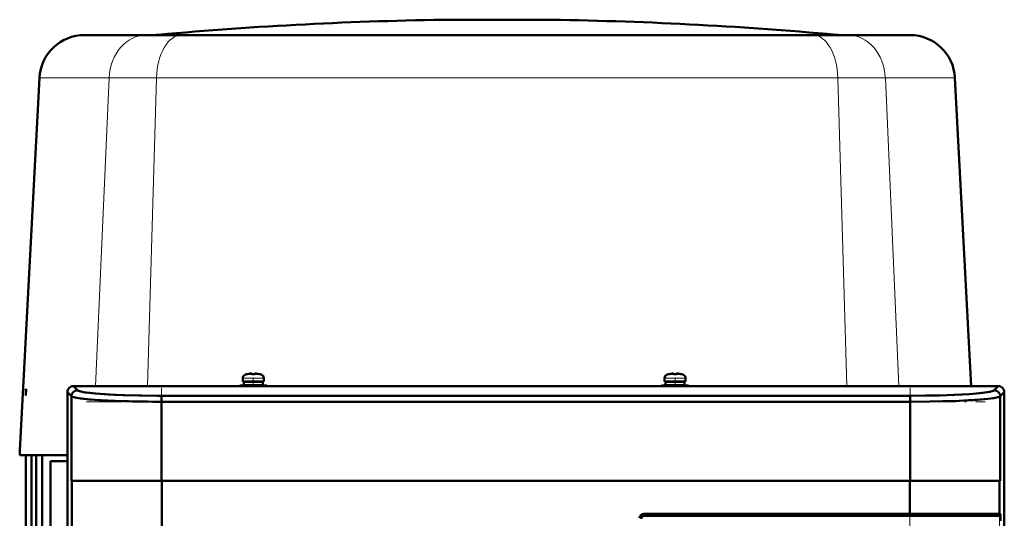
# Model space of a CAD drawing. Extents: x -2065 to 2446, y -2159 to 856.
# Tile 46 of 57: x -262 to 65, y 690 to 856. Entities that reach past the tile are written whole.
import ezdxf

# ---------------------------------------------------------------- set-up
doc = ezdxf.new("R2010")
doc.units = 0
doc.linetypes.add('DASHDOT', pattern=[18.5, 12, -3, 0.5, -3])

msp = doc.modelspace()

# ---------------------------------------------------------------- linework, layer by layer
at = {"color": 7, "lineweight": 50}
for p, q in [((-110.63, 855.66), (-118.43, 855.66)), ((-116.6, 855.66), (-118.43, 855.66)), ((-96.24, 855.66), (-116.6, 855.66)), ((-90.27, 855.66), (-110.63, 855.66)), ((-88.43, 855.66), (-96.24, 855.66)), ((-88.43, 855.66), (-90.27, 855.66)), ((-240.87, 850.54), (-220.24, 850.54)), ((-208.53, 850.54), (-220.24, 850.54)), ((-103.43, 850.54), (-208.53, 850.54)), ((-103.43, 850.54), (1.66, 850.54)), ((13.37, 850.54), (1.66, 850.54)), ((34, 850.54), (13.37, 850.54)), ((-255.85, 836.33), (-262.35, 712.26)), ((48.98, 836.33), (54.36, 733.66)), ((-186.57, 737.69), (-186.58, 737.7)), ((-185.15, 737.69), (-185.15, 737.84)), ((-184.15, 737.69), (-184.15, 737.84)), ((-184.1, 737.86), (-184.02, 737.87)), ((-182.72, 737.7), (-182.73, 737.69)), ((-46.13, 737.69), (-46.14, 737.7)), ((-44.71, 737.69), (-44.71, 737.84)), ((-43.71, 737.69), (-43.71, 737.84)), ((-43.66, 737.86), (-43.58, 737.87)), ((-42.28, 737.7), (-42.29, 737.69)), ((-188.15, 736.29), (-188.15, 735.16)), ((-184.65, 735.16), (-188.15, 735.16)), ((-187.8, 735.06), (-187.8, 733.96)), ((-187.8, 735.06), (-184.65, 735.06)), ((-186.65, 735.06), (-186.65, 735.16)), ((-181.15, 735.16), (-184.65, 735.16)), ((-181.5, 735.06), (-184.65, 735.06)), ((-182.65, 735.06), (-182.65, 735.16)), ((-181.5, 735.06), (-181.5, 733.96)), ((-181.15, 736.29), (-181.15, 735.16)), ((-47.71, 736.29), (-47.71, 735.16)), ((-44.21, 735.16), (-47.71, 735.16)), ((-47.36, 735.06), (-47.36, 733.96)), ((-47.36, 735.06), (-44.21, 735.06)), ((-46.21, 735.06), (-46.21, 735.16)), ((-40.71, 735.16), (-44.21, 735.16)), ((-41.06, 735.06), (-44.21, 735.06)), ((-42.21, 735.06), (-42.21, 735.16)), ((-41.06, 735.06), (-41.06, 733.96)), ((-40.71, 736.29), (-40.71, 735.16)), ((-260.32, 732.7), (-260.43, 732.68)), ((-260.32, 732.7), (-260.43, 730.53)), ((-260.43, 732.68), (-260.43, 730.53)), ((-246.57, 731.66), (-246.57, 712.29)), ((-246.55, 731.65), (-245.2, 730.3)), ((-246.55, 731.65), (-245.2, 730.3)), ((-246.55, 731.65), (-246.55, 459.68)), ((-246.55, 731.65), (-246.55, 459.68)), ((-225.15, 733.66), (-244.57, 733.66)), ((-244.55, 733.64), (-243.21, 732.29)), ((63.41, 733.64), (-244.55, 733.64)), ((-244.55, 733.64), (-243.21, 732.29)), ((63.41, 733.64), (-244.55, 733.64)), ((-225.14, 733.64), (-225.15, 733.66)), ((-220.16, 733.65), (-225.15, 733.65)), ((-220.15, 733.66), (-220.16, 733.64)), ((-93.07, 733.66), (-220.15, 733.66)), ((-189.15, 733.86), (-184.65, 733.86)), ((-189.15, 733.86), (-189.15, 733.66)), ((-187.8, 733.96), (-184.65, 733.96)), ((-186.65, 733.86), (-186.65, 733.96)), ((-181.5, 733.96), (-184.65, 733.96)), ((-180.15, 733.86), (-184.65, 733.86)), ((-182.65, 733.86), (-182.65, 733.96)), ((-180.15, 733.86), (-180.15, 733.66)), ((-93.06, 733.64), (-93.07, 733.66)), ((-88.07, 733.65), (-93.07, 733.65)), ((-88.07, 733.66), (-88.08, 733.64)), ((39.01, 733.66), (-88.07, 733.66)), ((-48.71, 733.86), (-44.21, 733.86)), ((-48.71, 733.86), (-48.71, 733.66)), ((-47.36, 733.96), (-44.21, 733.96)), ((-46.21, 733.86), (-46.21, 733.96)), ((-41.06, 733.96), (-44.21, 733.96)), ((-44.21, 733.86), (-39.71, 733.86)), ((-42.21, 733.86), (-42.21, 733.96)), ((-39.71, 733.86), (-39.71, 733.66)), ((39.02, 733.64), (39.01, 733.66)), ((44.01, 733.65), (39.01, 733.65)), ((44.01, 733.66), (44, 733.64)), ((63.43, 733.66), (44.01, 733.66)), ((62.06, 732.29), (63.41, 733.64)), ((62.06, 732.29), (63.41, 733.64)), ((64.06, 730.3), (65.41, 731.65)), ((64.06, 730.3), (65.41, 731.65)), ((65.41, 459.68), (65.41, 731.65)), ((65.41, 459.68), (65.41, 731.65)), ((65.43, 712.29), (65.43, 731.66)), ((-245.2, 730.3), (-245.2, 702.16)), ((-245.2, 730.3), (-245.2, 702.16)), ((-215.27, 728.48), (-215.27, 730.47)), ((-215.27, 730.47), (34.13, 730.47)), ((-215.27, 730.47), (-215.27, 728.48)), ((-215.27, 730.47), (34.13, 730.47)), ((-215.27, 728.48), (-215.27, 702.16)), ((-215.27, 728.48), (-215.27, 702.16)), ((-215.27, 728.48), (34.13, 728.48)), ((-215.27, 728.48), (34.13, 728.48)), ((34.13, 728.48), (34.13, 730.47)), ((34.13, 730.47), (34.13, 728.48)), ((34.13, 728.48), (34.13, 702.16)), ((34.13, 728.48), (34.13, 702.16)), ((64.06, 730.3), (64.06, 702.16)), ((64.06, 730.3), (64.06, 702.16)), ((-262.43, 710.66), (-262.35, 712.26)), ((-246.57, 712.29), (-246.55, 712.28)), ((-246.56, 712.28), (-246.56, 707.29)), ((65.41, 712.28), (65.43, 712.29)), ((65.42, 707.29), (65.42, 712.28)), ((-246.56, 710.66), (-262.43, 710.66)), ((-260.43, 710.66), (-260.43, 437.63)), ((-258.53, 442.66), (-258.53, 710.66)), ((-256.99, 442.42), (-256.99, 710.66)), ((-254.9, 442.09), (-254.9, 710.66)), ((-252.19, 708.66), (-252.19, 444.66)), ((-246.56, 708.66), (-252.19, 708.66)), ((-246.55, 707.3), (-246.57, 707.29)), ((-246.57, 707.29), (-246.57, 598.16)), ((65.43, 707.29), (65.41, 707.3)), ((65.43, 598.16), (65.43, 707.29)), ((-245.2, 702.16), (-215.27, 702.16)), ((-245.03, 702.16), (-245.2, 702.16)), ((-245.03, 702.16), (-245.2, 702.16)), ((-245.03, 702.16), (-245.03, 489.16)), ((-245.03, 702.16), (-215.1, 702.16)), ((-215.1, 702.16), (-245.03, 702.16)), ((-245.03, 702.16), (-245.03, 489.16)), ((34.13, 702.16), (-215.27, 702.16)), ((-215.1, 702.16), (-215.1, 489.16)), ((-215.1, 702.16), (33.96, 702.16)), ((-215.1, 702.16), (33.96, 702.16)), ((-215.1, 702.16), (-215.1, 489.16)), ((33.96, 702.16), (63.88, 702.16)), ((63.88, 702.16), (33.96, 702.16)), ((33.96, 691.16), (33.96, 702.16)), ((33.96, 691.16), (33.96, 702.16)), ((34.13, 702.16), (64.06, 702.16)), ((63.88, 702.16), (64.06, 702.16)), ((63.88, 691.16), (63.88, 702.16)), ((63.88, 702.16), (64.06, 702.16)), ((63.88, 691.16), (63.88, 702.16)), ((33.96, 691.16), (-54.57, 691.16)), ((33.96, 691.16), (-54.57, 691.16)), ((-54.57, 690.66), (-54.57, 690.5)), ((-54.57, 690.66), (33.96, 690.66)), ((-54.57, 690.66), (33.96, 690.66)), ((-54.57, 690.66), (-54.57, 690.5)), ((-54.42, 690.51), (33.96, 690.51)), ((63.88, 691.16), (33.96, 691.16)), ((33.96, 691.16), (63.88, 691.16)), ((33.96, 690.66), (33.96, 691.16)), ((33.96, 690.66), (33.96, 691.16)), ((33.96, 690.66), (33.96, 690.51)), ((33.96, 690.66), (33.96, 690.51)), ((63.88, 690.51), (33.96, 690.51)), ((63.59, 690.66), (63.59, 691.16)), ((63.59, 690.66), (63.59, 691.16)), ((63.91, 690.66), (63.59, 690.66)), ((63.91, 690.66), (63.59, 690.66)), ((63.59, 690.66), (63.59, 690.51)), ((63.59, 690.66), (63.59, 690.51)), ((63.91, 690.66), (63.71, 690.51)), ((63.91, 690.66), (63.71, 690.51)), ((63.88, 691.16), (64.21, 691.16)), ((63.88, 691.16), (64.21, 691.16)), ((64.03, 690.51), (63.88, 690.51)), ((63.91, 690.66), (63.91, 691.16)), ((63.91, 690.66), (63.91, 691.16)), ((64.21, 690.66), (63.91, 690.66)), ((64.21, 690.66), (63.91, 690.66)), ((64.21, 691.16), (64.21, 690.66)), ((64.21, 691.16), (64.21, 690.66)), ((64.21, 688.86), (64.21, 690.66)), ((64.21, 688.86), (64.21, 690.66))]:
    msp.add_line(p, q, dxfattribs=at)
at = {"color": 7, "lineweight": 18}
for p, q in [((-202.5, 850.65), (-216.31, 850.65)), ((-49.32, 850.65), (-202.5, 850.65)), ((9.44, 850.65), (-49.32, 850.65)), ((-232.68, 836.33), (-255.85, 836.33)), ((-232.68, 836.33), (-237.15, 733.66)), ((-232.68, 836.33), (-216.88, 836.33)), ((-216.88, 836.33), (-219.87, 733.66)), ((-103.43, 836.33), (-216.88, 836.33)), ((10.01, 836.33), (-103.43, 836.33)), ((10.01, 836.33), (13, 733.66)), ((10.01, 836.33), (25.82, 836.33)), ((48.98, 836.33), (25.82, 836.33)), ((25.82, 836.33), (30.28, 733.66)), ((-188.15, 736.29), (-187.05, 736.29)), ((-187.22, 737.54), (-186.41, 737.54)), ((-187.05, 736.29), (-184.65, 736.29)), ((-186.41, 737.54), (-184.65, 737.54)), ((-184.65, 737.54), (-182.89, 737.54)), ((-184.65, 736.29), (-182.26, 736.29)), ((-182.89, 737.54), (-182.08, 737.54)), ((-182.26, 736.29), (-181.15, 736.29)), ((-47.71, 736.29), (-46.61, 736.29)), ((-46.78, 737.54), (-45.97, 737.54)), ((-46.61, 736.29), (-44.21, 736.29)), ((-45.97, 737.54), (-44.21, 737.54)), ((-44.21, 737.54), (-42.45, 737.54)), ((-44.21, 736.29), (-41.81, 736.29)), ((-42.45, 737.54), (-41.64, 737.54)), ((-41.81, 736.29), (-40.71, 736.29)), ((33.96, 601.66), (33.96, 690.51)), ((63.88, 646.46), (63.88, 690.51))]:
    msp.add_line(p, q, dxfattribs=at)
at = {"color": 7, "linetype": 'DASHDOT', "lineweight": 18, "ltscale": 0.003079}
msp.add_line((-103.43, 850.66), (-103.43, 850.53), dxfattribs=at)
at = {"color": 7, "linetype": 'DASHDOT', "lineweight": 18, "ltscale": 0.000701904}
for p, q in [((-185.65, 737.84), (-185.65, 737.87)), ((-45.21, 737.84), (-45.21, 737.87))]:
    msp.add_line(p, q, dxfattribs=at)
at = {"color": 7, "linetype": 'DASHDOT', "lineweight": 18, "ltscale": 0.000839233}
for p, q in [((-183.65, 737.87), (-183.65, 737.84)), ((-43.21, 737.87), (-43.21, 737.84))]:
    msp.add_line(p, q, dxfattribs=at)
at = {"color": 7, "linetype": 'DASHDOT', "lineweight": 18, "ltscale": 0.07287}
for p, q in [((-184.65, 736.53), (-184.65, 733.62)), ((-44.21, 736.53), (-44.21, 733.62))]:
    msp.add_line(p, q, dxfattribs=at)
at = {"color": 7, "linetype": 'DASHDOT', "lineweight": 18}
for p, q in [((-215.27, 733.11), (-215.27, 699.35)), ((34.13, 733.11), (34.13, 699.35)), ((-240.21, 728.48), (59.07, 728.48)), ((-215.1, 723.46), (-215.1, 467.86)), ((33.96, 481.84), (33.96, 709.48))]:
    msp.add_line(p, q, dxfattribs=at)
at = {"color": 7, "linetype": 'DASHDOT', "lineweight": 18, "ltscale": 0.345007}
msp.add_line((33.96, 689.51), (33.96, 703.31), dxfattribs=at)
at = {"color": 7, "lineweight": 50}
for points in [[(-185.15, 737.84), (-185.15, 737.85), (-185.16, 737.85), (-185.16, 737.85), (-185.19, 737.86), (-185.28, 737.87)], [(-184.02, 737.87), (-184.12, 737.86), (-184.14, 737.85), (-184.15, 737.85), (-184.15, 737.84), (-184.15, 737.84)], [(-44.71, 737.84), (-44.71, 737.85), (-44.71, 737.85), (-44.72, 737.85), (-44.74, 737.86), (-44.84, 737.87)], [(-43.58, 737.87), (-43.68, 737.86), (-43.7, 737.85), (-43.71, 737.85), (-43.71, 737.84), (-43.71, 737.84)], [(-243.21, 732.29), (-243.04, 732.18), (-242.77, 732.06), (-242.41, 731.95), (-241.61, 731.76), (-240.58, 731.59), (-238.98, 731.39), (-237.12, 731.2), (-232.81, 730.9), (-228, 730.69), (-221.73, 730.52), (-215.27, 730.47)], [(-243.21, 732.29), (-242.92, 732.12), (-242.56, 731.99), (-242.06, 731.86), (-241.22, 731.69), (-240.14, 731.53), (-237.4, 731.23), (-233.87, 730.97), (-230.83, 730.8), (-227.51, 730.67), (-222.75, 730.54), (-216.52, 730.47), (-215.27, 730.47)], [(34.13, 730.47), (39.14, 730.5), (44.03, 730.6), (48.59, 730.75), (53.66, 731.03), (56.25, 731.23), (58.38, 731.45), (59.84, 731.65), (60.92, 731.86), (61.42, 731.99), (61.78, 732.12), (62.06, 732.29)], [(34.13, 730.47), (40.36, 730.52), (46.41, 730.67), (51.49, 730.89), (53.85, 731.04), (56.03, 731.21), (57.98, 731.4), (59.63, 731.62), (60.6, 731.79), (61.35, 731.97), (61.67, 732.08), (61.91, 732.18), (62.06, 732.29)], [(-245.2, 730.3), (-244.91, 730.13), (-244.35, 729.95), (-243.6, 729.79), (-242.6, 729.63), (-239.94, 729.32), (-235.99, 729.02), (-231.81, 728.8), (-226.19, 728.61), (-219.91, 728.5), (-215.27, 728.48)], [(-245.2, 730.3), (-244.91, 730.13), (-244.35, 729.95), (-243.45, 729.76), (-242.22, 729.57), (-239.4, 729.27), (-235.44, 728.98), (-230.66, 728.75), (-225.02, 728.58), (-218.15, 728.49), (-215.27, 728.48)], [(34.13, 728.48), (40.68, 728.52), (47, 728.67), (50.49, 728.79), (55.27, 729.04), (58.96, 729.33), (60.85, 729.54), (62.32, 729.76), (63.33, 729.98), (63.8, 730.14), (64.06, 730.3)], [(34.13, 728.48), (40.64, 728.52), (44.85, 728.61), (50.43, 728.79), (53.54, 728.94), (57.36, 729.19), (59.94, 729.44), (61.94, 729.7), (63.27, 729.97), (63.78, 730.14), (64.06, 730.3)], [(33.96, 690.66), (62.61, 690.66), (63.59, 690.66)], [(33.96, 690.66), (61.14, 690.66), (63.59, 690.66)]]:
    msp.add_lwpolyline(points, dxfattribs=at)
for centre, radius, start, end in [((-103.43, -394.25), 1250, 90.68757, 95.18105), ((-103.43, -394.25), 1250, 84.81895, 89.31243), ((-240.87, 835.54), 15, 90, 177), ((-218.57, 875.54), 25, 270, 275.1811), ((11.7, 875.54), 25, 264.8189, 270), ((34, 835.54), 15, 3, 90), ((-184.65, 728.91), 9, 102.3778, 106.6015), ((-184.65, 728.91), 8.99, 96.3897, 102.3492), ((-184.65, 728.91), 8.99, 96.3891, 102.3499), ((-185.26, 734.61), 3.26, 90.3465, 96.9335), ((-185.19, 733.81), 4.06, 93.1726, 96.4774), ((-185.27, 737.26), 0.609, 81.4897, 90.4469), ((-184.65, 727.79), 9.91, 90.0011, 92.893), ((-184.65, 727.79), 9.91, 90.0011, 92.893), ((-184.65, 727.8), 9.9, 87.1057, 90.0002), ((-184.65, 727.8), 9.9, 87.1057, 90.0002), ((-184.12, 737.82), 0.0368, 84.5165, 144.0642), ((-184.04, 734.62), 3.24, 83.0595, 89.6691), ((-184.04, 734.61), 3.26, 83.0686, 89.6518), ((-184.65, 728.91), 8.99, 77.6508, 83.6103), ((-184.65, 728.91), 8.99, 77.6508, 83.6103), ((-184.65, 728.91), 9, 73.3984, 77.6222), ((-44.21, 728.91), 9, 102.3778, 106.6015), ((-44.21, 728.91), 8.99, 96.3897, 102.3492), ((-44.21, 728.91), 8.99, 96.3891, 102.3499), ((-44.82, 734.61), 3.26, 90.3465, 96.9335), ((-44.75, 733.81), 4.06, 93.1726, 96.4774), ((-44.83, 737.26), 0.609, 81.4897, 90.4469), ((-44.21, 727.79), 9.91, 90.0011, 92.893), ((-44.21, 727.79), 9.91, 90.0011, 92.893), ((-44.21, 727.8), 9.9, 87.1057, 90.0002), ((-44.21, 727.8), 9.9, 87.1057, 90.0002), ((-43.68, 737.82), 0.0368, 84.5165, 144.0642), ((-43.6, 734.62), 3.24, 83.0595, 89.6691), ((-43.6, 734.61), 3.26, 83.0686, 89.6518), ((-44.21, 728.91), 8.99, 77.6508, 83.6103), ((-44.21, 728.91), 8.99, 77.6508, 83.6103), ((-44.21, 728.91), 9, 73.3984, 77.6222), ((-186.85, 736.29), 1.3, 106.6015, 180), ((-182.45, 736.29), 1.3, 0, 73.3984), ((-46.41, 736.29), 1.3, 106.6015, 180), ((-42.01, 736.29), 1.3, 0, 73.3984), ((-244.57, 731.66), 2, 89.9994, 179.9996), ((-244.55, 731.65), 2, 135.0276, 180.0394), ((-244.55, 731.65), 2, 135.0275, 180.0395), ((-244.56, 731.65), 2, 89.9606, 134.9724), ((-244.56, 731.65), 2, 89.9605, 134.9725), ((-243.19, 730.29), 2.01, 90.3409, 179.6597), ((62.05, 730.29), 2.01, 0.341, 89.659), ((62.05, 730.29), 2.01, 0.3403, 89.6593), ((63.41, 731.65), 2, 45.0276, 90.0394), ((63.41, 731.65), 2, 45.0275, 90.0395), ((63.43, 731.66), 2, 359.9994, 89.9996), ((63.41, 731.65), 2, 359.9606, 44.9724), ((63.41, 731.65), 2, 359.9605, 44.9725), ((-54.57, 689.66), 1.5, 90, 180), ((-54.57, 689.66), 1.5, 90.0001, 179.9999), ((-54.57, 689.66), 1, 90, 180), ((-54.57, 689.66), 1, 135, 180), ((-54.42, 689.51), 1, 90, 180), ((-54.57, 689.66), 1, 90, 135), ((-54.57, 689.66), 0.796, 117.5171, 152.4804), ((-54.57, 689.66), 0.796, 135, 152.4006), ((-54.57, 689.66), 0.796, 117.5415, 135), ((49.48, 689.42), 14.62, 359.8945, 2.8215)]:
    msp.add_arc(centre, radius, start, end, dxfattribs=at)
at = {"color": 7, "lineweight": 18}
for centre, ratio, start_param, end_param in [((-220.24, 835.54), 0.830539, 3.141551, 4.659957), ((-208.53, 835.54), 0.55696, 3.141588, 4.659994), ((1.66, 835.54), 0.556959, 1.623191, 3.141597), ((13.37, 835.54), 0.830538, 1.623228, 3.141634)]:
    msp.add_ellipse(centre, major_axis=(0, -15), ratio=ratio, start_param=start_param, end_param=end_param, dxfattribs=at)
at = {"color": 7, "lineweight": 50}
for centre, major_axis, ratio, start_param, end_param in [((-243.21, 730.3), (-1.41, -1.41), 0.995146, 3.929424, 5.495354), ((64.03, 689.26), (0, 1.25), 0.055857, 5.486476, 6.283317)]:
    msp.add_ellipse(centre, major_axis=major_axis, ratio=ratio, start_param=start_param, end_param=end_param, dxfattribs=at)

doc.saveas('drawing.dxf')
